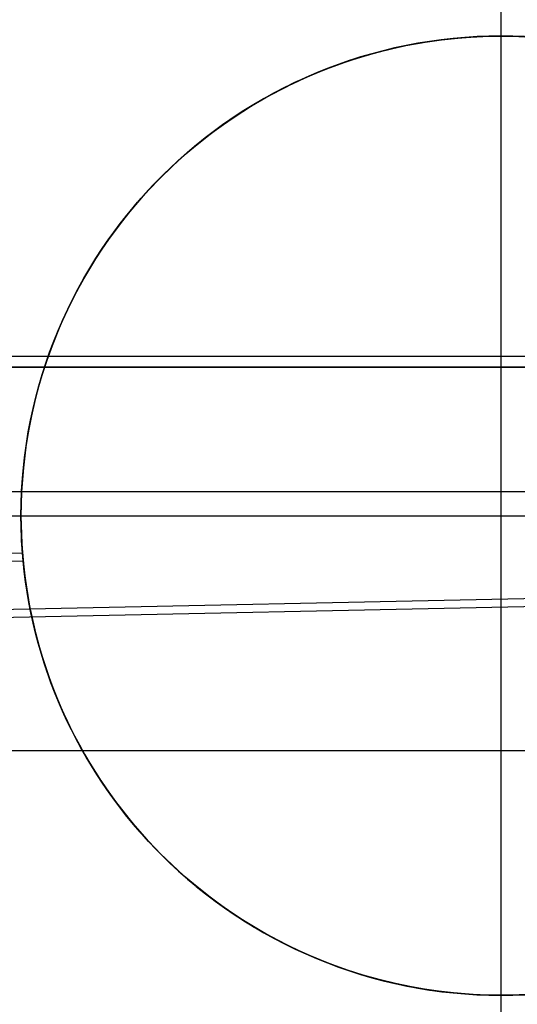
# Model space of a CAD drawing. Header units: millimetres. Extents: x -653 to -103, y 0 to 350.
# Tile 63 of 112: x -240.41 to -237.82, y 12.68 to 17.81. Entities that reach past the tile are written whole.
import ezdxf

# ---------------------------------------------------------------- set-up
doc = ezdxf.new("R2010")
doc.units = ezdxf.units.MM
doc.layers.add('Level Side Table Ferm Living', color=7, linetype='Continuous', true_color=0x000000)

msp = doc.modelspace()

# ---------------------------------------------------------------- linework, layer by layer
at = {"layer": 'Level Side Table Ferm Living'}
for p, q in [((-237.9068, 22.8521, -5.8229), (-237.9068, 7.8521, -5.8229)), ((-238.3014, 17.6945, 2.1752), (-238.2161, 17.7066, 2.1752)), ((-238.2177, 17.7065, -0.4303), (-238.2789, 17.6981, -0.4332)), ((-238.2155, 17.7067, 0.5042), (-238.2768, 17.6983, 0.5016)), ((-238.2314, 17.7047, 7.1752), (-238.1451, 17.7144, 7.1752)), ((-238.2314, 17.7047, 2.1752), (-238.1451, 17.7144, 2.1752)), ((-238.2179, 17.7064, 2.6907), (-238.156, 17.7134, 2.6937)), ((-238.1561, 17.7134, -0.4279), (-238.2177, 17.7065, -0.4303)), ((-238.2161, 17.7066, 2.1752), (-238.1305, 17.7158, 2.1752)), ((-238.154, 17.7136, 0.5063), (-238.2155, 17.7067, 0.5042)), ((-238.0942, 17.7188, -0.426), (-238.1561, 17.7134, -0.4279)), ((-238.156, 17.7134, 2.6937), (-238.0939, 17.7188, 2.6959)), ((-238.0924, 17.7189, 0.5078), (-238.154, 17.7136, 0.5063)), ((-238.1451, 17.7144, 7.1752), (-238.0586, 17.7212, 7.1752)), ((-238.1451, 17.7144, 2.1752), (-238.0586, 17.7212, 2.1752)), ((-238.1305, 17.7158, 2.1752), (-238.0447, 17.722, 2.1752)), ((-238.032, 17.7227, -0.4246), (-238.0942, 17.7188, -0.426)), ((-238.0939, 17.7188, 2.6959), (-238.0316, 17.7227, 2.6973)), ((-238.0306, 17.7228, 0.5088), (-238.0924, 17.7189, 0.5078)), ((-238.0586, 17.7212, 7.1752), (-237.9719, 17.725, 7.1752)), ((-238.0586, 17.7212, 2.1752), (-237.9719, 17.725, 2.1752)), ((-238.0447, 17.722, 2.1752), (-237.9586, 17.7253, 2.1752)), ((-237.9695, 17.725, -0.4238), (-238.032, 17.7227, -0.4246)), ((-238.0316, 17.7227, 2.6973), (-237.9692, 17.725, 2.6979)), ((-237.9687, 17.7251, 0.5092), (-238.0306, 17.7228, 0.5088)), ((-237.9719, 17.725, 7.1752), (-237.8851, 17.7257, 7.1752)), ((-237.9719, 17.725, 2.1752), (-237.8851, 17.7257, 2.1752)), ((-237.9068, 17.7258, -0.4235), (-237.9695, 17.725, -0.4238)), ((-237.9692, 17.725, 2.6979), (-237.9068, 17.7258, 2.6976)), ((-237.9068, 17.7258, 0.509), (-237.9687, 17.7251, 0.5092)), ((-237.9586, 17.7253, 2.1752), (-237.8725, 17.7256, 2.1752)), ((-237.8441, 17.725, -0.4238), (-237.9068, 17.7258, -0.4235)), ((-237.9068, 17.7258, 7.1752), (-237.9068, 17.7258, -0.4235)), ((-237.9068, 17.7258, 7.1752), (-237.9068, 12.7258, 7.1752)), ((-237.8449, 17.7251, 0.5082), (-237.9068, 17.7258, 0.509)), ((-237.9068, 17.7258, 2.6976), (-237.8443, 17.725, 2.6965)), ((-237.9068, 17.7258, 2.6976), (-237.9068, 17.7258, 0.509)), ((-237.8851, 17.7257, 7.1752), (-237.7984, 17.7235, 7.1752)), ((-237.8851, 17.7257, 2.1752), (-237.7984, 17.7235, 2.1752)), ((-237.8725, 17.7256, 2.1752), (-237.7865, 17.7229, 2.1752)), ((-237.783, 17.7228, 0.5068), (-237.8449, 17.7251, 0.5082)), ((-237.8443, 17.725, 2.6965), (-237.7819, 17.7227, 2.6946)), ((-237.7817, 17.7227, -0.4246), (-237.8441, 17.725, -0.4238)), ((-238.5713, 17.6359, 7.1752), (-238.4873, 17.6575, 7.1752)), ((-238.5713, 17.6359, 2.1752), (-238.4873, 17.6575, 2.1752)), ((-238.5539, 17.6406, 2.1752), (-238.4703, 17.6615, 2.1752)), ((-238.5232, 17.6487, 2.664), (-238.4629, 17.6632, 2.6709)), ((-238.4604, 17.664, -0.4447), (-238.52, 17.6497, -0.4494)), ((-238.4589, 17.6641, 0.4903), (-238.519, 17.6497, 0.4855)), ((-238.4873, 17.6575, 7.1752), (-238.4025, 17.6762, 7.1752)), ((-238.4873, 17.6575, 2.1752), (-238.4025, 17.6762, 2.1752)), ((-238.4703, 17.6615, 2.1752), (-238.3861, 17.6794, 2.1752)), ((-238.4629, 17.6632, 2.6709), (-238.4021, 17.6763, 2.677)), ((-238.4003, 17.6769, -0.4404), (-238.4604, 17.664, -0.4447)), ((-238.3985, 17.677, 0.4946), (-238.4589, 17.6641, 0.4903)), ((-238.4025, 17.6762, 7.1752), (-238.3172, 17.6919, 7.1752)), ((-238.4025, 17.6762, 2.1752), (-238.3172, 17.6919, 2.1752)), ((-238.4021, 17.6763, 2.677), (-238.341, 17.6878, 2.6824)), ((-238.3398, 17.6882, -0.4366), (-238.4003, 17.6769, -0.4404)), ((-238.3378, 17.6884, 0.4984), (-238.3985, 17.677, 0.4946)), ((-238.3861, 17.6794, 2.1752), (-238.3014, 17.6945, 2.1752)), ((-238.341, 17.6878, 2.6824), (-238.2796, 17.6979, 2.6869)), ((-238.2789, 17.6981, -0.4332), (-238.3398, 17.6882, -0.4366)), ((-238.2768, 17.6983, 0.5016), (-238.3378, 17.6884, 0.4984)), ((-238.3172, 17.6919, 7.1752), (-238.2314, 17.7047, 7.1752)), ((-238.3172, 17.6919, 2.1752), (-238.2314, 17.7047, 2.1752)), ((-238.2796, 17.6979, 2.6869), (-238.2179, 17.7064, 2.6907)), ((-238.7369, 17.584, 7.1752), (-238.6546, 17.6114, 7.1752)), ((-238.7369, 17.584, 2.1752), (-238.6546, 17.6114, 2.1752)), ((-238.7185, 17.5904, 2.1752), (-238.6366, 17.6169, 2.1752)), ((-238.701, 17.5963, 2.6393), (-238.6423, 17.6152, 2.6482)), ((-238.6376, 17.6166, 0.4744), (-238.6963, 17.5979, 0.4681)), ((-238.6379, 17.6168, -0.4599), (-238.6961, 17.5983, -0.4658)), ((-238.6546, 17.6114, 7.1752), (-238.5713, 17.6359, 7.1752)), ((-238.6546, 17.6114, 2.1752), (-238.5713, 17.6359, 2.1752)), ((-238.6423, 17.6152, 2.6482), (-238.583, 17.6327, 2.6565)), ((-238.5792, 17.634, -0.4545), (-238.6379, 17.6168, -0.4599)), ((-238.5785, 17.6339, 0.4802), (-238.6376, 17.6166, 0.4744)), ((-238.6366, 17.6169, 2.1752), (-238.5539, 17.6406, 2.1752)), ((-238.583, 17.6327, 2.6565), (-238.5232, 17.6487, 2.664)), ((-238.52, 17.6497, -0.4494), (-238.5792, 17.634, -0.4545)), ((-238.519, 17.6497, 0.4855), (-238.5785, 17.6339, 0.4802)), ((-238.8985, 17.5207, 7.1752), (-238.8183, 17.5538, 7.1752)), ((-238.8985, 17.5207, 2.1752), (-238.8183, 17.5538, 2.1752)), ((-238.8793, 17.5289, 2.1752), (-238.7995, 17.561, 2.1752)), ((-238.8738, 17.5312, 2.6088), (-238.8168, 17.5543, 2.6196)), ((-238.812, 17.5562, 0.4542), (-238.869, 17.5333, 0.4466)), ((-238.8109, 17.557, -0.4786), (-238.8674, 17.5342, -0.4855)), ((-238.8183, 17.5538, 7.1752), (-238.7369, 17.584, 7.1752)), ((-238.8183, 17.5538, 2.1752), (-238.7369, 17.584, 2.1752)), ((-238.8168, 17.5543, 2.6196), (-238.7592, 17.576, 2.6298)), ((-238.7544, 17.5778, 0.4614), (-238.812, 17.5562, 0.4542)), ((-238.7538, 17.5783, -0.472), (-238.8109, 17.557, -0.4786)), ((-238.7995, 17.561, 2.1752), (-238.7185, 17.5904, 2.1752)), ((-238.7592, 17.576, 2.6298), (-238.701, 17.5963, 2.6393)), ((-238.6963, 17.5979, 0.4681), (-238.7544, 17.5778, 0.4614)), ((-238.6961, 17.5983, -0.4658), (-238.7538, 17.5783, -0.472)), ((-238.9856, 17.4811, 2.5857), (-238.9301, 17.5068, 2.5975)), ((-238.9254, 17.5089, 0.4385), (-238.9811, 17.4832, 0.4301)), ((-238.9234, 17.5101, -0.4927), (-238.9787, 17.4847, -0.5002)), ((-238.9776, 17.4849, 7.1752), (-238.8985, 17.5207, 7.1752)), ((-238.9776, 17.4849, 2.1752), (-238.8985, 17.5207, 2.1752)), ((-238.9581, 17.4941, 2.1752), (-238.8793, 17.5289, 2.1752)), ((-238.9301, 17.5068, 2.5975), (-238.8738, 17.5312, 2.6088)), ((-238.869, 17.5333, 0.4466), (-238.9254, 17.5089, 0.4385)), ((-238.8674, 17.5342, -0.4855), (-238.9234, 17.5101, -0.4927)), ((-239.1117, 17.4163, 2.1752), (-239.0355, 17.4565, 2.1752)), ((-239.0944, 17.4258, 2.5607), (-239.0404, 17.4541, 2.5735)), ((-239.0361, 17.4563, 0.4213), (-239.0903, 17.428, 0.4122)), ((-239.0334, 17.4579, -0.5079), (-239.0874, 17.4298, -0.516)), ((-239.0553, 17.4464, 7.1752), (-238.9776, 17.4849, 7.1752)), ((-239.0553, 17.4464, 2.1752), (-238.9776, 17.4849, 2.1752)), ((-239.0404, 17.4541, 2.5735), (-238.9856, 17.4811, 2.5857)), ((-238.9811, 17.4832, 0.4301), (-239.0361, 17.4563, 0.4213)), ((-239.0355, 17.4565, 2.1752), (-238.9581, 17.4941, 2.1752)), ((-238.9787, 17.4847, -0.5002), (-239.0334, 17.4579, -0.5079)), ((-239.2066, 17.3614, 7.1752), (-239.1317, 17.4052, 7.1752)), ((-239.2066, 17.3614, 2.1752), (-239.1317, 17.4052, 2.1752)), ((-239.1407, 17.4004, -0.5242), (-239.1933, 17.3697, -0.5327)), ((-239.1864, 17.3736, 2.1752), (-239.1117, 17.4163, 2.1752)), ((-239.1476, 17.3962, 2.5476), (-239.0944, 17.4258, 2.5607)), ((-239.0903, 17.428, 0.4122), (-239.1438, 17.3984, 0.4027)), ((-239.0874, 17.4298, -0.516), (-239.1407, 17.4004, -0.5242)), ((-239.1317, 17.4052, 7.1752), (-239.0553, 17.4464, 7.1752)), ((-239.1317, 17.4052, 2.1752), (-239.0553, 17.4464, 2.1752)), ((-239.2799, 17.315, 7.1752), (-239.2066, 17.3614, 7.1752)), ((-239.2799, 17.315, 2.1752), (-239.2066, 17.3614, 2.1752)), ((-239.2596, 17.3282, 2.1752), (-239.1864, 17.3736, 2.1752)), ((-239.2515, 17.3334, 2.5201), (-239.2, 17.3654, 2.534)), ((-239.1964, 17.3676, 0.393), (-239.2482, 17.3355, 0.3829)), ((-239.1933, 17.3697, -0.5327), (-239.2451, 17.3377, -0.5414)), ((-239.2, 17.3654, 2.534), (-239.1476, 17.3962, 2.5476)), ((-239.1438, 17.3984, 0.4027), (-239.1964, 17.3676, 0.393)), ((-239.352, 17.2658, 2.4914), (-239.3022, 17.3002, 2.5059)), ((-239.3516, 17.2661, 7.1752), (-239.2799, 17.315, 7.1752)), ((-239.3516, 17.2661, 2.1752), (-239.2799, 17.315, 2.1752)), ((-239.2992, 17.3022, 0.3727), (-239.3494, 17.2677, 0.3622)), ((-239.2962, 17.3044, -0.5503), (-239.3465, 17.2699, -0.5594)), ((-239.3312, 17.2804, 2.1752), (-239.2596, 17.3282, 2.1752)), ((-239.3022, 17.3002, 2.5059), (-239.2515, 17.3334, 2.5201)), ((-239.2482, 17.3355, 0.3829), (-239.2992, 17.3022, 0.3727)), ((-239.2451, 17.3377, -0.5414), (-239.2962, 17.3044, -0.5503)), ((-239.4216, 17.2147, 7.1752), (-239.3516, 17.2661, 7.1752)), ((-239.4216, 17.2147, 2.1752), (-239.3516, 17.2661, 2.1752)), ((-239.4011, 17.2301, 2.1752), (-239.3312, 17.2804, 2.1752)), ((-239.4009, 17.2302, 2.4766), (-239.352, 17.2658, 2.4914)), ((-239.3494, 17.2677, 0.3622), (-239.3986, 17.2319, 0.3514)), ((-239.3465, 17.2699, -0.5594), (-239.396, 17.2341, -0.5687)), ((-239.496, 17.1557, 2.4464), (-239.4489, 17.1935, 2.4616)), ((-239.447, 17.1951, 0.3405), (-239.4945, 17.157, 0.3295)), ((-239.4446, 17.197, -0.578), (-239.4924, 17.1588, -0.5876)), ((-239.4897, 17.1609, 7.1752), (-239.4216, 17.2147, 7.1752)), ((-239.4897, 17.1609, 2.1752), (-239.4216, 17.2147, 2.1752)), ((-239.4692, 17.1775, 2.1752), (-239.4011, 17.2301, 2.1752)), ((-239.4489, 17.1935, 2.4616), (-239.4009, 17.2302, 2.4766)), ((-239.3986, 17.2319, 0.3514), (-239.447, 17.1951, 0.3405)), ((-239.396, 17.2341, -0.5687), (-239.4446, 17.197, -0.578)), ((-239.5559, 17.1048, 7.1752), (-239.4897, 17.1609, 7.1752)), ((-239.5559, 17.1048, 2.1752), (-239.4897, 17.1609, 2.1752)), ((-239.5421, 17.1168, 2.431), (-239.496, 17.1557, 2.4464)), ((-239.4945, 17.157, 0.3295), (-239.541, 17.1178, 0.3183)), ((-239.4924, 17.1588, -0.5876), (-239.5393, 17.1193, -0.5972)), ((-239.5355, 17.1226, 2.1752), (-239.4692, 17.1775, 2.1752)), ((-239.6201, 17.0465, 7.1752), (-239.5559, 17.1048, 7.1752)), ((-239.6201, 17.0465, 2.1752), (-239.5559, 17.1048, 2.1752)), ((-239.5998, 17.0654, 2.1752), (-239.5355, 17.1226, 2.1752)), ((-239.5873, 17.0768, 2.4155), (-239.5421, 17.1168, 2.431)), ((-239.541, 17.1178, 0.3183), (-239.5865, 17.0775, 0.3069)), ((-239.5393, 17.1193, -0.5972), (-239.5853, 17.0787, -0.6069)), ((-239.6823, 16.9859, 7.1752), (-239.6201, 17.0465, 7.1752)), ((-239.6823, 16.9859, 2.1752), (-239.6201, 17.0465, 2.1752)), ((-239.6621, 17.006, 2.1752), (-239.5998, 17.0654, 2.1752)), ((-239.6315, 17.0357, 2.3999), (-239.5873, 17.0768, 2.4155)), ((-239.5865, 17.0775, 0.3069), (-239.6311, 17.0361, 0.2955)), ((-239.5853, 17.0787, -0.6069), (-239.6303, 17.0368, -0.6167)), ((-239.7224, 16.9445, 2.1752), (-239.6621, 17.006, 2.1752)), ((-239.6746, 16.9936, 0.284), (-239.7176, 16.9496, 0.2723)), ((-239.6744, 16.9938, -0.6266), (-239.7175, 16.9496, -0.6364)), ((-239.7172, 16.9499, 2.3684), (-239.6746, 16.9936, 2.3842)), ((-239.6311, 17.0361, 0.2955), (-239.6746, 16.9936, 0.284)), ((-239.6746, 16.9936, 2.3842), (-239.6315, 17.0357, 2.3999)), ((-239.6303, 17.0368, -0.6167), (-239.6744, 16.9938, -0.6266)), ((-239.7805, 16.8809, 2.1752), (-239.7224, 16.9445, 2.1752)), ((-239.7175, 16.9496, -0.6364), (-239.7594, 16.9045, -0.6462)), ((-239.7176, 16.9496, 0.2723), (-239.7593, 16.9046, 0.2607)), ((-239.7587, 16.9053, 2.3526), (-239.7172, 16.9499, 2.3684)), ((-239.7423, 16.9232, 7.1752), (-239.6823, 16.9859, 7.1752)), ((-239.7423, 16.9232, 2.1752), (-239.6823, 16.9859, 2.1752)), ((-239.7594, 16.9045, -0.6462), (-239.8002, 16.8585, -0.6559)), ((-239.8001, 16.8585, 7.1752), (-239.7423, 16.9232, 7.1752)), ((-239.8001, 16.8585, 2.1752), (-239.7423, 16.9232, 2.1752)), ((-239.7593, 16.9046, 0.2607), (-239.8, 16.8587, 0.2492)), ((-239.799, 16.8598, 2.3368), (-239.7587, 16.9053, 2.3526)), ((-239.8556, 16.7918, 7.1752), (-239.8001, 16.8585, 7.1752)), ((-239.8556, 16.7918, 2.1752), (-239.8001, 16.8585, 2.1752)), ((-239.8002, 16.8585, -0.6559), (-239.8397, 16.8115, -0.6654)), ((-239.8, 16.8587, 0.2492), (-239.8394, 16.8119, 0.2377)), ((-239.8382, 16.8133, 2.3212), (-239.799, 16.8598, 2.3368)), ((-239.8364, 16.8155, 2.1752), (-239.7805, 16.8809, 2.1752)), ((-239.9088, 16.7232, 7.1752), (-239.8556, 16.7918, 7.1752)), ((-239.9088, 16.7232, 2.1752), (-239.8556, 16.7918, 2.1752)), ((-239.89, 16.7481, 2.1752), (-239.8364, 16.8155, 2.1752)), ((-239.8397, 16.8115, -0.6654), (-239.878, 16.7636, -0.6749)), ((-239.8394, 16.8119, 0.2377), (-239.8776, 16.7642, 0.2262)), ((-239.8763, 16.7659, 2.3057), (-239.8382, 16.8133, 2.3212)), ((-239.9412, 16.6789, 2.1752), (-239.89, 16.7481, 2.1752)), ((-239.878, 16.7636, -0.6749), (-239.9151, 16.7149, -0.6841)), ((-239.8776, 16.7642, 0.2262), (-239.9146, 16.7156, 0.2149)), ((-239.9131, 16.7176, 2.2903), (-239.8763, 16.7659, 2.3057)), ((-239.9595, 16.6528, 7.1752), (-239.9088, 16.7232, 7.1752)), ((-239.9595, 16.6528, 2.1752), (-239.9088, 16.7232, 2.1752)), ((-239.9151, 16.7149, -0.6841), (-239.9509, 16.6654, -0.6932)), ((-239.9146, 16.7156, 0.2149), (-239.9504, 16.6662, 0.2037)), ((-239.9488, 16.6685, 2.2751), (-239.9131, 16.7176, 2.2903)), ((-240.0078, 16.5807, 7.1752), (-239.9595, 16.6528, 7.1752)), ((-240.0078, 16.5807, 2.1752), (-239.9595, 16.6528, 2.1752)), ((-239.99, 16.608, 2.1752), (-239.9412, 16.6789, 2.1752)), ((-239.9509, 16.6654, -0.6932), (-239.9855, 16.615, -0.7021)), ((-239.9504, 16.6662, 0.2037), (-239.9849, 16.6159, 0.1927)), ((-239.9832, 16.6186, 2.2601), (-239.9488, 16.6685, 2.2751)), ((-240.0536, 16.507, 7.1752), (-240.0078, 16.5807, 7.1752)), ((-240.0536, 16.507, 2.1752), (-240.0078, 16.5807, 2.1752)), ((-240.0364, 16.5354, 2.1752), (-239.99, 16.608, 2.1752)), ((-239.9855, 16.615, -0.7021), (-240.0188, 16.5639, -0.7109)), ((-239.9849, 16.6159, 0.1927), (-240.0182, 16.5649, 0.1817)), ((-240.0164, 16.5678, 2.2453), (-239.9832, 16.6186, 2.2601)), ((-240.0802, 16.4613, 2.1752), (-240.0364, 16.5354, 2.1752)), ((-240.0188, 16.5639, -0.7109), (-240.0509, 16.512, -0.7194)), ((-240.0182, 16.5649, 0.1817), (-240.0502, 16.5131, 0.171)), ((-240.0484, 16.5162, 2.2307), (-240.0164, 16.5678, 2.2453)), ((-240.0968, 16.4317, 7.1752), (-240.0536, 16.507, 7.1752)), ((-240.0968, 16.4317, 2.1752), (-240.0536, 16.507, 2.1752)), ((-240.0509, 16.512, -0.7194), (-240.0816, 16.4593, -0.7277)), ((-240.0502, 16.5131, 0.171), (-240.0809, 16.4605, 0.1604)), ((-240.0791, 16.4639, 2.2164), (-240.0484, 16.5162, 2.2307)), ((-240.1373, 16.355, 7.1752), (-240.0968, 16.4317, 7.1752)), ((-240.1373, 16.355, 2.1752), (-240.0968, 16.4317, 2.1752)), ((-240.1215, 16.3858, 2.1752), (-240.0802, 16.4613, 2.1752)), ((-240.0816, 16.4593, -0.7277), (-240.1111, 16.4059, -0.7358)), ((-240.0809, 16.4605, 0.1604), (-240.1103, 16.4072, 0.15)), ((-240.1086, 16.4108, 2.2024), (-240.0791, 16.4639, 2.2164)), ((-240.1601, 16.3088, 2.1752), (-240.1215, 16.3858, 2.1752)), ((-240.1111, 16.4059, -0.7358), (-240.1392, 16.3518, -0.7436)), ((-240.1103, 16.4072, 0.15), (-240.1384, 16.3533, 0.1398)), ((-240.1367, 16.357, 2.1886), (-240.1086, 16.4108, 2.2024)), ((-240.1752, 16.2769, 7.1752), (-240.1373, 16.355, 7.1752)), ((-240.1752, 16.2769, 2.1752), (-240.1373, 16.355, 2.1752)), ((-240.1392, 16.3518, -0.7436), (-240.166, 16.2971, -0.7511)), ((-240.1384, 16.3533, 0.1398), (-240.1652, 16.2986, 0.1299)), ((-240.1636, 16.3025, 2.1752), (-240.1367, 16.357, 2.1886)), ((-240.2103, 16.1975, 7.1752), (-240.1752, 16.2769, 7.1752)), ((-240.2103, 16.1975, 2.1752), (-240.1752, 16.2769, 2.1752)), ((-240.166, 16.2971, -0.7511), (-240.1915, 16.2417, -0.7584)), ((-240.1652, 16.2986, 0.1299), (-240.1907, 16.2433, 0.1202)), ((-240.1891, 16.2473, 2.162), (-240.1636, 16.3025, 2.1752)), ((-240.1915, 16.2417, -0.7584), (-240.2156, 16.1857, -0.7653)), ((-240.1907, 16.2433, 0.1202), (-240.2148, 16.1874, 0.1108)), ((-240.2133, 16.1914, 2.1493), (-240.1891, 16.2473, 2.162)), ((-240.2426, 16.117, 7.1752), (-240.2103, 16.1975, 7.1752)), ((-240.2426, 16.117, 2.1752), (-240.2103, 16.1975, 2.1752)), ((-240.2156, 16.1857, -0.7653), (-240.2383, 16.129, -0.772)), ((-240.2148, 16.1874, 0.1108), (-240.2376, 16.1308, 0.1016)), ((-240.2362, 16.135, 2.1369), (-240.2133, 16.1914, 2.1493)), ((-240.2721, 16.0354, 7.1752), (-240.2426, 16.117, 7.1752)), ((-240.2721, 16.0354, 2.1752), (-240.2426, 16.117, 2.1752)), ((-240.2383, 16.129, -0.772), (-240.2597, 16.0718, -0.7783)), ((-240.2376, 16.1308, 0.1016), (-240.259, 16.0737, 0.0927)), ((-240.2577, 16.0778, 2.1249), (-240.2362, 16.135, 2.1369)), ((-240.2597, 16.0718, -0.7783), (-240.2796, 16.0141, -0.7843)), ((-240.259, 16.0737, 0.0927), (-240.279, 16.016, 0.0841)), ((-240.2778, 16.0201, 2.1134), (-240.2577, 16.0778, 2.1249)), ((-223.9374, 16.0565, 215.9488), (-606.9374, 16.0565, 215.9489)), ((-240.2988, 15.9528, 7.1752), (-240.2721, 16.0354, 7.1752)), ((-240.2988, 15.9528, 2.1752), (-240.2721, 16.0354, 2.1752)), ((-240.2796, 16.0141, -0.7843), (-240.2982, 15.9558, -0.79)), ((-240.279, 16.016, 0.0841), (-240.2976, 15.9578, 0.0759)), ((-240.2965, 15.9619, 2.1022), (-240.2778, 16.0201, 2.1134)), ((-606.9374, 16, 223), (-223.9374, 16, 223)), ((-606.9374, 16, 225), (-223.9374, 16, 225)), ((-606.9374, 16, 224), (-223.9374, 16, 224)), ((-148.9374, 16, 440), (-531.9374, 16, 440)), ((-240.3138, 15.903, 2.0916), (-240.2965, 15.9619, 2.1022)), ((-240.3226, 15.8694, 7.1752), (-240.2988, 15.9528, 7.1752)), ((-240.3226, 15.8694, 2.1752), (-240.2988, 15.9528, 2.1752)), ((-240.2982, 15.9558, -0.79), (-240.3153, 15.897, -0.7952)), ((-240.2976, 15.9578, 0.0759), (-240.3148, 15.899, 0.068)), ((-240.3435, 15.7851, 7.1752), (-240.3226, 15.8694, 7.1752)), ((-240.3435, 15.7851, 2.1752), (-240.3226, 15.8694, 2.1752)), ((-240.3153, 15.897, -0.7952), (-240.3311, 15.8377, -0.8001)), ((-240.3148, 15.899, 0.068), (-240.3305, 15.8398, 0.0605)), ((-240.3297, 15.8437, 2.0814), (-240.3138, 15.903, 2.0916)), ((-240.3311, 15.8377, -0.8001), (-240.3453, 15.778, -0.8046)), ((-240.3305, 15.8398, 0.0605), (-240.3448, 15.7801, 0.0533)), ((-240.3442, 15.7838, 2.0717), (-240.3297, 15.8437, 2.0814)), ((-240.3614, 15.7002, 7.1752), (-240.3435, 15.7851, 7.1752)), ((-240.3614, 15.7002, 2.1752), (-240.3435, 15.7851, 2.1752)), ((-240.3453, 15.778, -0.8046), (-240.3582, 15.7179, -0.8087)), ((-240.3448, 15.7801, 0.0533), (-240.3577, 15.72, 0.0465)), ((-240.3572, 15.7235, 2.0626), (-240.3442, 15.7838, 2.0717)), ((-240.3582, 15.7179, -0.8087), (-240.3695, 15.6573, -0.8124)), ((-240.3577, 15.72, 0.0465), (-240.3691, 15.6594, 0.0401)), ((-240.3687, 15.6626, 2.054), (-240.3572, 15.7235, 2.0626)), ((-240.3695, 15.6573, -0.8124), (-240.3794, 15.5963, -0.8156)), ((-240.3691, 15.6594, 0.0401), (-240.3791, 15.5985, 0.0342)), ((-240.3787, 15.6014, 2.0459), (-240.3687, 15.6626, 2.054)), ((-240.3764, 15.6148, 7.1752), (-240.3614, 15.7002, 7.1752)), ((-240.3764, 15.6148, 2.1752), (-240.3614, 15.7002, 2.1752)), ((-240.3884, 15.5288, 7.1752), (-240.3764, 15.6148, 7.1752)), ((-240.3884, 15.5288, 2.1752), (-240.3764, 15.6148, 2.1752)), ((-240.3794, 15.5963, -0.8156), (-240.3878, 15.535, -0.8184)), ((-240.3791, 15.5985, 0.0342), (-240.3875, 15.5372, 0.0286)), ((-240.3872, 15.5397, 2.0385), (-240.3787, 15.6014, 2.0459)), ((-240.3974, 15.4425, 7.1752), (-240.3884, 15.5288, 7.1752)), ((-240.3974, 15.4425, 2.1752), (-240.3884, 15.5288, 2.1752)), ((-240.3878, 15.535, -0.8184), (-240.3946, 15.4733, -0.8206)), ((-240.3875, 15.5372, 0.0286), (-240.3944, 15.4755, 0.0236)), ((-240.3943, 15.4776, 2.0317), (-240.3872, 15.5397, 2.0385)), ((-240.3946, 15.4733, -0.8206), (-240.4, 15.4114, -0.8224)), ((-240.3944, 15.4755, 0.0236), (-240.3998, 15.4135, 0.019)), ((-240.3997, 15.4152, 2.0254), (-240.3943, 15.4776, 2.0317)), ((-240.4, 15.4114, -0.8224), (-240.4038, 15.3491, -0.8238)), ((-240.4037, 15.3524, 2.0199), (-240.3997, 15.4152, 2.0254)), ((-240.3998, 15.4135, 0.019), (-240.4037, 15.3512, 0.0148)), ((-240.4035, 15.3559, 7.1752), (-240.3974, 15.4425, 7.1752)), ((-240.4035, 15.3559, 2.1752), (-240.3974, 15.4425, 2.1752)), ((-245.4068, 15.3521, -5.8229), (-230.4068, 15.3521, -5.8229)), ((-240.4065, 15.2692, 7.1752), (-240.4035, 15.3559, 7.1752)), ((-240.4065, 15.2692, 2.1752), (-240.4035, 15.3559, 2.1752)), ((-240.4037, 15.3512, 0.0148), (-240.4061, 15.2886, 0.0112)), ((-240.4038, 15.3491, -0.8238), (-240.4061, 15.2866, -0.8246)), ((-240.406, 15.2893, 2.015), (-240.4037, 15.3524, 2.0199)), ((-240.4068, 15.2258, 2.0108), (-240.406, 15.2893, 2.015)), ((-240.4061, 15.2886, 0.0112), (-240.4068, 15.2258, 0.0081)), ((-240.4061, 15.2866, -0.8246), (-240.4068, 15.2238, -0.8248)), ((-240.4065, 15.1824, 7.1752), (-240.4065, 15.2692, 7.1752)), ((-240.4065, 15.1824, 2.1752), (-240.4065, 15.2692, 2.1752)), ((-240.4068, 15.2238, -0.8248), (-245.4057, 15.2238, -0.8248)), ((-240.4068, 15.2258, 7.1752), (-240.4068, 15.2258, -0.8248)), ((-240.4068, 15.2258, 7.1752), (-235.4068, 15.2258, 7.1752)), ((-240.4068, 15.2258, 0.0081), (-240.4064, 15.1773, 0.0061)), ((-240.4061, 15.1669, 2.0076), (-240.4068, 15.2258, 2.0108)), ((-240.4068, 15.2258, 2.0108), (-240.4068, 15.2258, 0.0081)), ((-240.4068, 15.2238, -0.8248), (-240.406, 15.1611, -0.8246)), ((-240.4035, 15.0957, 7.1752), (-240.4065, 15.1824, 7.1752)), ((-240.4035, 15.0957, 2.1752), (-240.4065, 15.1824, 2.1752)), ((-240.4064, 15.1773, 0.0061), (-240.405, 15.1289, 0.0043)), ((-240.4041, 15.1081, 2.0049), (-240.4061, 15.1669, 2.0076)), ((-240.406, 15.1611, -0.8246), (-240.4036, 15.0987, -0.8238)), ((-240.405, 15.1289, 0.0043), (-240.4026, 15.0804, 0.0029)), ((-240.4006, 15.0492, 2.0028), (-240.4041, 15.1081, 2.0049)), ((-240.4036, 15.0987, -0.8238), (-240.3997, 15.0365, -0.8225)), ((-240.3974, 15.0091, 7.1752), (-240.4035, 15.0957, 7.1752)), ((-240.3974, 15.0091, 2.1752), (-240.4035, 15.0957, 2.1752)), ((-531.943, 8.6665, 13.9987), (-223.896, 15.0842, 13.9987)), ((-531.9422, 8.6249, 15.9983), (-223.8951, 15.0425, 15.9983)), ((-240.4026, 15.0804, 0.0029), (-240.3993, 15.032, 0.0017)), ((-240.3957, 14.9905, 2.0013), (-240.4006, 15.0492, 2.0028)), ((-515.8792, 9.2929, 0.0017), (-240.3993, 15.032, 0.0017)), ((-515.8515, 9.2518, 2.0013), (-240.3957, 14.9905, 2.0013)), ((-240.3997, 15.0365, -0.8225), (-240.3943, 14.9746, -0.8206)), ((-240.3993, 15.032, 0.0017), (-240.3943, 14.9761, 0.0008)), ((-240.3884, 14.9228, 7.1752), (-240.3974, 15.0091, 7.1752)), ((-240.3884, 14.9228, 2.1752), (-240.3974, 15.0091, 2.1752)), ((-240.3899, 14.9356, 2.0004), (-240.3957, 14.9905, 2.0013)), ((-240.3943, 14.9761, 0.0008), (-240.3881, 14.9203, 0.0002)), ((-240.3943, 14.9746, -0.8206), (-240.3873, 14.9131, -0.8184)), ((-240.383, 14.8811, 2.0001), (-240.3899, 14.9356, 2.0004)), ((-240.3764, 14.8369, 7.1752), (-240.3884, 14.9228, 7.1752)), ((-240.3764, 14.8369, 2.1752), (-240.3884, 14.9228, 2.1752)), ((-240.3881, 14.9203, 0.0002), (-240.3807, 14.8649, 0.0001)), ((-240.3873, 14.9131, -0.8184), (-240.3789, 14.8519, -0.8156)), ((-240.3748, 14.8269, 2.0002), (-240.383, 14.8811, 2.0001)), ((-240.3807, 14.8649, 0.0001), (-240.372, 14.8098, 0.0004)), ((-240.3789, 14.8519, -0.8156), (-240.3689, 14.791, -0.8124)), ((-240.3614, 14.7514, 7.1752), (-240.3764, 14.8369, 7.1752)), ((-240.3614, 14.7514, 2.1752), (-240.3764, 14.8369, 2.1752)), ((-240.3656, 14.773, 2.0009), (-240.3748, 14.8269, 2.0002)), ((-240.372, 14.8098, 0.0004), (-240.3622, 14.755, 0.001)), ((-240.3689, 14.791, -0.8124), (-240.3575, 14.7306, -0.8088)), ((-240.3551, 14.7195, 2.0021), (-240.3656, 14.773, 2.0009)), ((-240.3622, 14.755, 0.001), (-240.3511, 14.7005, 0.0021)), ((-240.3435, 14.6665, 7.1752), (-240.3614, 14.7514, 7.1752)), ((-240.3435, 14.6665, 2.1752), (-240.3614, 14.7514, 2.1752)), ((-240.3575, 14.7306, -0.8088), (-240.3446, 14.6705, -0.8047)), ((-240.3435, 14.6663, 2.0037), (-240.3551, 14.7195, 2.0021)), ((-240.3511, 14.7005, 0.0021), (-240.3389, 14.6464, 0.0035)), ((-240.3446, 14.6705, -0.8047), (-240.3303, 14.6109, -0.8002)), ((-240.3226, 14.5823, 7.1752), (-240.3435, 14.6665, 7.1752)), ((-240.3226, 14.5823, 2.1752), (-240.3435, 14.6665, 2.1752)), ((-240.3308, 14.6134, 2.0058), (-240.3435, 14.6663, 2.0037)), ((-240.3389, 14.6464, 0.0035), (-240.3255, 14.5926, 0.0052)), ((-240.317, 14.561, 2.0084), (-240.3308, 14.6134, 2.0058)), ((-240.3303, 14.6109, -0.8002), (-240.3145, 14.5518, -0.7953)), ((-240.3255, 14.5926, 0.0052), (-240.3109, 14.5392, 0.0073)), ((-240.2988, 14.4988, 7.1752), (-240.3226, 14.5823, 7.1752)), ((-240.2988, 14.4988, 2.1752), (-240.3226, 14.5823, 2.1752)), ((-240.3021, 14.509, 2.0114), (-240.317, 14.561, 2.0084)), ((-240.3145, 14.5518, -0.7953), (-240.2974, 14.4931, -0.7901)), ((-240.3109, 14.5392, 0.0073), (-240.2951, 14.4863, 0.0098)), ((-240.2861, 14.4574, 2.0148), (-240.3021, 14.509, 2.0114)), ((-240.2721, 14.4162, 7.1752), (-240.2988, 14.4988, 7.1752)), ((-240.2721, 14.4162, 2.1752), (-240.2988, 14.4988, 2.1752)), ((-240.2974, 14.4931, -0.7901), (-240.2788, 14.4349, -0.7845)), ((-240.2951, 14.4863, 0.0098), (-240.2782, 14.4337, 0.0125)), ((-240.2689, 14.4062, 2.0186), (-240.2861, 14.4574, 2.0148)), ((-240.2788, 14.4349, -0.7845), (-240.2588, 14.3773, -0.7785)), ((-240.2782, 14.4337, 0.0125), (-240.2602, 14.3816, 0.0156)), ((-240.2426, 14.3346, 7.1752), (-240.2721, 14.4162, 7.1752)), ((-240.2426, 14.3346, 2.1752), (-240.2721, 14.4162, 2.1752)), ((-240.2507, 14.3555, 2.0228), (-240.2689, 14.4062, 2.0186)), ((-240.2602, 14.3816, 0.0156), (-240.241, 14.33, 0.019)), ((-240.2588, 14.3773, -0.7785), (-240.2374, 14.3202, -0.7722)), ((-240.2315, 14.3052, 2.0274), (-240.2507, 14.3555, 2.0228)), ((-240.2103, 14.2541, 7.1752), (-240.2426, 14.3346, 7.1752)), ((-240.2103, 14.2541, 2.1752), (-240.2426, 14.3346, 2.1752)), ((-240.241, 14.33, 0.019), (-240.2207, 14.2788, 0.0227)), ((-240.2374, 14.3202, -0.7722), (-240.2146, 14.2637, -0.7655)), ((-240.2111, 14.2554, 2.0324), (-240.2315, 14.3052, 2.0274)), ((-240.2207, 14.2788, 0.0227), (-240.1993, 14.2281, 0.0266)), ((-240.2146, 14.2637, -0.7655), (-240.1905, 14.2078, -0.7586)), ((-240.1897, 14.2061, 2.0378), (-240.2111, 14.2554, 2.0324)), ((-240.1752, 14.1747, 7.1752), (-240.2103, 14.2541, 7.1752)), ((-240.1752, 14.1747, 2.1752), (-240.2103, 14.2541, 2.1752)), ((-240.1993, 14.2281, 0.0266), (-240.1768, 14.1779, 0.0309)), ((-240.1905, 14.2078, -0.7586), (-240.165, 14.1525, -0.7514)), ((-240.1673, 14.1573, 2.0435), (-240.1897, 14.2061, 2.0378)), ((-240.1768, 14.1779, 0.0309), (-240.1533, 14.1283, 0.0354)), ((-240.1373, 14.0966, 7.1752), (-240.1752, 14.1747, 7.1752)), ((-240.1373, 14.0966, 2.1752), (-240.1752, 14.1747, 2.1752)), ((-240.1439, 14.1091, 2.0495), (-240.1673, 14.1573, 2.0435)), ((-240.165, 14.1525, -0.7514), (-240.1382, 14.0978, -0.7438)), ((-240.1533, 14.1283, 0.0354), (-240.1286, 14.0792, 0.0401)), ((-240.1194, 14.0613, 2.0558), (-240.1439, 14.1091, 2.0495)), ((-240.1382, 14.0978, -0.7438), (-240.1101, 14.0439, -0.7361)), ((-240.0968, 14.0199, 7.1752), (-240.1373, 14.0966, 7.1752)), ((-240.0968, 14.0199, 2.1752), (-240.1373, 14.0966, 2.1752)), ((-240.1286, 14.0792, 0.0401), (-240.1028, 14.0306, 0.0451)), ((-240.0939, 14.0142, 2.0625), (-240.1194, 14.0613, 2.0558)), ((-240.1101, 14.0439, -0.7361), (-240.0806, 13.9906, -0.728)), ((-240.1028, 14.0306, 0.0451), (-240.076, 13.9826, 0.0504)), ((-240.0536, 13.9446, 7.1752), (-240.0968, 14.0199, 7.1752)), ((-240.0536, 13.9446, 2.1752), (-240.0968, 14.0199, 2.1752)), ((-240.0674, 13.9675, 2.0694), (-240.0939, 14.0142, 2.0625)), ((-148.9374, 14, 440), (-531.9374, 14, 440)), ((-240.0806, 13.9906, -0.728), (-240.0499, 13.938, -0.7198)), ((-240.076, 13.9826, 0.0504), (-240.0481, 13.9353, 0.0558)), ((-240.0399, 13.9215, 2.0767), (-240.0674, 13.9675, 2.0694)), ((-240.0078, 13.8709, 7.1752), (-240.0536, 13.9446, 7.1752)), ((-240.0078, 13.8709, 2.1752), (-240.0536, 13.9446, 2.1752)), ((-240.0499, 13.938, -0.7198), (-240.0178, 13.8862, -0.7113)), ((-240.0481, 13.9353, 0.0558), (-240.0192, 13.8885, 0.0615)), ((-240.0114, 13.8761, 2.0842), (-240.0399, 13.9215, 2.0767)), ((-240.0192, 13.8885, 0.0615), (-239.9893, 13.8423, 0.0673)), ((-240.0178, 13.8862, -0.7113), (-239.9845, 13.8351, -0.7026)), ((-239.982, 13.8313, 2.0919), (-240.0114, 13.8761, 2.0842)), ((-239.9595, 13.7988, 7.1752), (-240.0078, 13.8709, 7.1752)), ((-239.9595, 13.7988, 2.1752), (-240.0078, 13.8709, 2.1752)), ((-239.9893, 13.8423, 0.0673), (-239.9583, 13.7968, 0.0734)), ((-239.9845, 13.8351, -0.7026), (-239.95, 13.7849, -0.6937)), ((-239.9515, 13.7871, 2.0999), (-239.982, 13.8313, 2.0919)), ((-239.9088, 13.7284, 7.1752), (-239.9595, 13.7988, 7.1752)), ((-239.9088, 13.7284, 2.1752), (-239.9595, 13.7988, 2.1752)), ((-239.9583, 13.7968, 0.0734), (-239.9263, 13.752, 0.0796)), ((-239.9202, 13.7436, 2.1081), (-239.9515, 13.7871, 2.0999)), ((-239.95, 13.7849, -0.6937), (-239.9141, 13.7354, -0.6846)), ((-239.9263, 13.752, 0.0796), (-239.8933, 13.7078, 0.086)), ((-239.8878, 13.7007, 2.1166), (-239.9202, 13.7436, 2.1081)), ((-239.9141, 13.7354, -0.6846), (-239.8771, 13.6868, -0.6754)), ((-239.8556, 13.6598, 7.1752), (-239.9088, 13.7284, 7.1752)), ((-239.8556, 13.6598, 2.1752), (-239.9088, 13.7284, 2.1752)), ((-239.8933, 13.7078, 0.086), (-239.8593, 13.6644, 0.0926)), ((-239.8546, 13.6585, 2.1252), (-239.8878, 13.7007, 2.1166)), ((-239.8771, 13.6868, -0.6754), (-239.8388, 13.6391, -0.666)), ((-239.8593, 13.6644, 0.0926), (-239.8243, 13.6216, 0.0993)), ((-239.8001, 13.5931, 7.1752), (-239.8556, 13.6598, 7.1752)), ((-239.8001, 13.5931, 2.1752), (-239.8556, 13.6598, 2.1752)), ((-239.8204, 13.6169, 2.134), (-239.8546, 13.6585, 2.1252)), ((-239.8388, 13.6391, -0.666), (-239.7993, 13.5922, -0.6565)), ((-239.8243, 13.6216, 0.0993), (-239.7883, 13.5796, 0.1061)), ((-239.7853, 13.5761, 2.143), (-239.8204, 13.6169, 2.134)), ((-239.7423, 13.5284, 7.1752), (-239.8001, 13.5931, 7.1752)), ((-239.7423, 13.5284, 2.1752), (-239.8001, 13.5931, 2.1752)), ((-239.7993, 13.5922, -0.6565), (-239.7586, 13.5462, -0.6469)), ((-239.7883, 13.5796, 0.1061), (-239.7514, 13.5383, 0.1131)), ((-239.7493, 13.536, 2.1522), (-239.7853, 13.5761, 2.143)), ((-239.7586, 13.5462, -0.6469), (-239.7167, 13.5012, -0.6371)), ((-239.7514, 13.5383, 0.1131), (-239.7135, 13.4978, 0.1202)), ((-239.7124, 13.4967, 2.1615), (-239.7493, 13.536, 2.1522)), ((-239.6823, 13.4657, 7.1752), (-239.7423, 13.5284, 7.1752)), ((-239.6823, 13.4657, 2.1752), (-239.7423, 13.5284, 2.1752)), ((-239.7167, 13.5012, -0.6371), (-239.6737, 13.4571, -0.6273)), ((-239.7135, 13.4978, 0.1202), (-239.6746, 13.4581, 0.1274)), ((-239.6746, 13.4581, 2.171), (-239.7124, 13.4967, 2.1615)), ((-239.6201, 13.4052, 7.1752), (-239.6823, 13.4657, 7.1752)), ((-239.6201, 13.4052, 2.1752), (-239.6823, 13.4657, 2.1752)), ((-239.6746, 13.4581, 0.1274), (-239.6308, 13.4153, 0.1354)), ((-239.6309, 13.4154, 2.1818), (-239.6746, 13.4581, 2.171)), ((-239.6737, 13.4571, -0.6273), (-239.6296, 13.4141, -0.6175)), ((-239.5948, 13.3817, 2.1752), (-239.6576, 13.4412, 2.1752)), ((-239.5863, 13.3739, 2.1926), (-239.6309, 13.4154, 2.1818)), ((-239.6308, 13.4153, 0.1354), (-239.586, 13.3736, 0.1435)), ((-239.6296, 13.4141, -0.6175), (-239.5845, 13.3723, -0.6077)), ((-239.5559, 13.3468, 7.1752), (-239.6201, 13.4052, 7.1752)), ((-239.5559, 13.3468, 2.1752), (-239.6201, 13.4052, 2.1752)), ((-239.5299, 13.3243, 2.1752), (-239.5948, 13.3817, 2.1752)), ((-239.5407, 13.3336, 2.2035), (-239.5863, 13.3739, 2.1926)), ((-239.586, 13.3736, 0.1435), (-239.5402, 13.3331, 0.1515)), ((-239.5845, 13.3723, -0.6077), (-239.5386, 13.3317, -0.598)), ((-239.4897, 13.2907, 7.1752), (-239.5559, 13.3468, 7.1752)), ((-239.4897, 13.2907, 2.1752), (-239.5559, 13.3468, 2.1752)), ((-239.4941, 13.2943, 2.2144), (-239.5407, 13.3336, 2.2035)), ((-239.5402, 13.3331, 0.1515), (-239.4934, 13.2938, 0.1596)), ((-239.5386, 13.3317, -0.598), (-239.4917, 13.2923, -0.5884)), ((-239.4631, 13.2693, 2.1752), (-239.5299, 13.3243, 2.1752)), ((-239.4465, 13.2562, 2.2253), (-239.4941, 13.2943, 2.2144)), ((-239.4934, 13.2938, 0.1596), (-239.4457, 13.2556, 0.1676)), ((-239.4917, 13.2923, -0.5884), (-239.4439, 13.2541, -0.5789)), ((-239.4216, 13.2369, 7.1752), (-239.4897, 13.2907, 7.1752)), ((-239.4216, 13.2369, 2.1752), (-239.4897, 13.2907, 2.1752)), ((-239.3944, 13.2165, 2.1752), (-239.4631, 13.2693, 2.1752)), ((-239.3981, 13.2193, 2.2361), (-239.4465, 13.2562, 2.2253)), ((-239.4457, 13.2556, 0.1676), (-239.3972, 13.2186, 0.1756)), ((-239.4439, 13.2541, -0.5789), (-239.3953, 13.2171, -0.5695)), ((-239.3516, 13.1856, 7.1752), (-239.4216, 13.2369, 7.1752)), ((-239.3516, 13.1856, 2.1752), (-239.4216, 13.2369, 2.1752)), ((-239.3488, 13.1836, 2.2468), (-239.3981, 13.2193, 2.2361)), ((-239.3972, 13.2186, 0.1756), (-239.3477, 13.1828, 0.1836)), ((-239.3953, 13.2171, -0.5695), (-239.3458, 13.1813, -0.5603)), ((-239.3239, 13.1662, 2.1752), (-239.3944, 13.2165, 2.1752)), ((-239.2799, 13.1367, 7.1752), (-239.3516, 13.1856, 7.1752)), ((-239.2799, 13.1367, 2.1752), (-239.3516, 13.1856, 2.1752)), ((-239.2986, 13.1491, 2.2575), (-239.3488, 13.1836, 2.2468)), ((-239.3477, 13.1828, 0.1836), (-239.2974, 13.1482, 0.1914)), ((-239.3458, 13.1813, -0.5603), (-239.2955, 13.1468, -0.5513)), ((-239.2517, 13.1184, 2.1752), (-239.3239, 13.1662, 2.1752)), ((-239.2476, 13.1158, 2.268), (-239.2986, 13.1491, 2.2575)), ((-239.2974, 13.1482, 0.1914), (-239.2462, 13.1149, 0.1992)), ((-239.2955, 13.1468, -0.5513), (-239.2445, 13.1136, -0.5424)), ((-239.2066, 13.0903, 7.1752), (-239.2799, 13.1367, 7.1752)), ((-239.2066, 13.0903, 2.1752), (-239.2799, 13.1367, 2.1752)), ((-239.1779, 13.0731, 2.1752), (-239.2517, 13.1184, 2.1752)), ((-239.1958, 13.0837, 2.2783), (-239.2476, 13.1158, 2.268)), ((-239.2462, 13.1149, 0.1992), (-239.1942, 13.0828, 0.2068)), ((-239.2445, 13.1136, -0.5424), (-239.1926, 13.0816, -0.5337)), ((-239.1317, 13.0464, 7.1752), (-239.2066, 13.0903, 7.1752)), ((-239.1317, 13.0464, 2.1752), (-239.2066, 13.0903, 2.1752)), ((-239.1431, 13.0529, 2.2885), (-239.1958, 13.0837, 2.2783)), ((-239.1942, 13.0828, 0.2068), (-239.1414, 13.0519, 0.2143)), ((-239.1926, 13.0816, -0.5337), (-239.1401, 13.0509, -0.5252)), ((-239.1026, 13.0303, 2.1752), (-239.1779, 13.0731, 2.1752)), ((-239.0897, 13.0233, 2.2985), (-239.1431, 13.0529, 2.2885)), ((-239.1414, 13.0519, 0.2143), (-239.0879, 13.0224, 0.2216)), ((-239.1401, 13.0509, -0.5252), (-239.0868, 13.0215, -0.517)), ((-239.0553, 13.0052, 7.1752), (-239.1317, 13.0464, 7.1752)), ((-239.0553, 13.0052, 2.1752), (-239.1317, 13.0464, 2.1752)), ((-239.0259, 12.9902, 2.1752), (-239.1026, 13.0303, 2.1752)), ((-239.0355, 12.9951, 2.3082), (-239.0897, 13.0233, 2.2985)), ((-239.0879, 13.0224, 0.2216), (-239.0335, 12.9941, 0.2287)), ((-239.0868, 13.0215, -0.517), (-239.0328, 12.9934, -0.509)), ((-238.9776, 12.9667, 7.1752), (-239.0553, 13.0052, 7.1752)), ((-238.9776, 12.9667, 2.1752), (-239.0553, 13.0052, 2.1752)), ((-238.9806, 12.9681, 2.3176), (-239.0355, 12.9951, 2.3082)), ((-239.0335, 12.9941, 0.2287), (-238.9785, 12.9672, 0.2356)), ((-239.0328, 12.9934, -0.509), (-238.9782, 12.9667, -0.5012)), ((-238.9478, 12.9528, 2.1752), (-239.0259, 12.9902, 2.1752)), ((-238.9249, 12.9425, 2.3268), (-238.9806, 12.9681, 2.3176)), ((-238.9785, 12.9672, 0.2356), (-238.9228, 12.9415, 0.2423)), ((-238.9782, 12.9667, -0.5012), (-238.9229, 12.9413, -0.4938)), ((-238.8985, 12.9309, 7.1752), (-238.9776, 12.9667, 7.1752)), ((-238.8985, 12.9309, 2.1752), (-238.9776, 12.9667, 2.1752)), ((-238.8684, 12.9181, 2.1752), (-238.9478, 12.9528, 2.1752)), ((-238.8686, 12.9182, 2.3356), (-238.9249, 12.9425, 2.3268)), ((-238.9229, 12.9413, -0.4938), (-238.8669, 12.9172, -0.4866)), ((-238.9228, 12.9415, 0.2423), (-238.8663, 12.9173, 0.2488)), ((-238.8183, 12.8979, 7.1752), (-238.8985, 12.9309, 7.1752)), ((-238.8183, 12.8979, 2.1752), (-238.8985, 12.9309, 2.1752)), ((-238.8116, 12.8953, 2.3441), (-238.8686, 12.9182, 2.3356)), ((-238.7879, 12.8862, 2.1752), (-238.8684, 12.9181, 2.1752)), ((-238.8669, 12.9172, -0.4866), (-238.8104, 12.8945, -0.4797)), ((-238.8663, 12.9173, 0.2488), (-238.8093, 12.8944, 0.255)), ((-238.7369, 12.8677, 7.1752), (-238.8183, 12.8979, 7.1752)), ((-238.7369, 12.8677, 2.1752), (-238.8183, 12.8979, 2.1752)), ((-238.7541, 12.8738, 2.3522), (-238.8116, 12.8953, 2.3441)), ((-238.8104, 12.8945, -0.4797), (-238.7533, 12.8732, -0.4732)), ((-238.8093, 12.8944, 0.255), (-238.7518, 12.8729, 0.2609)), ((-238.7064, 12.8571, 2.1752), (-238.7879, 12.8862, 2.1752)), ((-238.6961, 12.8537, 2.3599), (-238.7541, 12.8738, 2.3522)), ((-238.7533, 12.8732, -0.4732), (-238.6957, 12.8532, -0.467)), ((-238.7518, 12.8729, 0.2609), (-238.6938, 12.8529, 0.2665)), ((-238.6546, 12.8403, 7.1752), (-238.7369, 12.8677, 7.1752)), ((-238.6546, 12.8403, 2.1752), (-238.7369, 12.8677, 2.1752)), ((-238.6239, 12.8309, 2.1752), (-238.7064, 12.8571, 2.1752)), ((-238.6375, 12.835, 2.3671), (-238.6961, 12.8537, 2.3599)), ((-238.6957, 12.8532, -0.467), (-238.6375, 12.8347, -0.4611)), ((-238.6938, 12.8529, 0.2665), (-238.6353, 12.8343, 0.2717)), ((-238.5713, 12.8158, 7.1752), (-238.6546, 12.8403, 7.1752)), ((-238.5713, 12.8158, 2.1752), (-238.6546, 12.8403, 2.1752)), ((-238.5784, 12.8177, 2.374), (-238.6375, 12.835, 2.3671)), ((-238.6375, 12.8347, -0.4611), (-238.5788, 12.8175, -0.4557)), ((-238.6353, 12.8343, 0.2717), (-238.5763, 12.8171, 0.2767)), ((-238.5405, 12.8075, 2.1752), (-238.6239, 12.8309, 2.1752)), ((-238.5788, 12.8175, -0.4557), (-238.5197, 12.8018, -0.4506)), ((-238.5189, 12.8019, 2.3803), (-238.5784, 12.8177, 2.374)), ((-238.5763, 12.8171, 0.2767), (-238.5168, 12.8014, 0.2813)), ((-238.4873, 12.7941, 7.1752), (-238.5713, 12.8158, 7.1752)), ((-238.4873, 12.7941, 2.1752), (-238.5713, 12.8158, 2.1752)), ((-238.4564, 12.787, 2.1752), (-238.5405, 12.8075, 2.1752)), ((-238.5197, 12.8018, -0.4506), (-238.4601, 12.7876, -0.4459)), ((-238.4589, 12.7875, 2.3862), (-238.5189, 12.8019, 2.3803)), ((-238.5168, 12.8014, 0.2813), (-238.457, 12.7871, 0.2855)), ((-238.4025, 12.7755, 7.1752), (-238.4873, 12.7941, 7.1752)), ((-238.4025, 12.7755, 2.1752), (-238.4873, 12.7941, 2.1752)), ((-238.4601, 12.7876, -0.4459), (-238.4, 12.7747, -0.4416)), ((-238.3985, 12.7747, 2.3915), (-238.4589, 12.7875, 2.3862)), ((-238.457, 12.7871, 0.2855), (-238.3967, 12.7743, 0.2894)), ((-238.3716, 12.7694, 2.1752), (-238.4564, 12.787, 2.1752)), ((-238.3172, 12.7597, 7.1752), (-238.4025, 12.7755, 7.1752)), ((-238.3172, 12.7597, 2.1752), (-238.4025, 12.7755, 2.1752)), ((-238.4, 12.7747, -0.4416), (-238.3396, 12.7634, -0.4378)), ((-238.3378, 12.7633, 2.3964), (-238.3985, 12.7747, 2.3915)), ((-238.3967, 12.7743, 0.2894), (-238.3362, 12.763, 0.2929)), ((-238.2862, 12.7548, 2.1752), (-238.3716, 12.7694, 2.1752)), ((-238.3396, 12.7634, -0.4378), (-238.2787, 12.7535, -0.4345)), ((-238.2769, 12.7534, 2.4007), (-238.3378, 12.7633, 2.3964)), ((-238.3362, 12.763, 0.2929), (-238.2754, 12.7531, 0.296)), ((-238.2314, 12.747, 7.1752), (-238.3172, 12.7597, 7.1752)), ((-238.2314, 12.747, 2.1752), (-238.3172, 12.7597, 2.1752)), ((-238.2004, 12.7431, 2.1752), (-238.2862, 12.7548, 2.1752)), ((-238.2787, 12.7535, -0.4345), (-238.2175, 12.7451, -0.4316)), ((-238.2156, 12.745, 2.4044), (-238.2769, 12.7534, 2.4007)), ((-238.2754, 12.7531, 0.296), (-238.2144, 12.7448, 0.2987)), ((-238.1451, 12.7372, 7.1752), (-238.2314, 12.747, 7.1752)), ((-238.1451, 12.7372, 2.1752), (-238.2314, 12.747, 2.1752)), ((-238.2175, 12.7451, -0.4316), (-238.156, 12.7382, -0.4292)), ((-238.1541, 12.7381, 2.4076), (-238.2156, 12.745, 2.4044)), ((-238.2144, 12.7448, 0.2987), (-238.1531, 12.738, 0.301)), ((-238.1142, 12.7344, 2.1752), (-238.2004, 12.7431, 2.1752)), ((-238.156, 12.7382, -0.4292), (-238.0941, 12.7328, -0.4273)), ((-238.0924, 12.7327, 2.4101), (-238.1541, 12.7381, 2.4076)), ((-238.1531, 12.738, 0.301), (-238.0917, 12.7327, 0.3028)), ((-238.0586, 12.7304, 7.1752), (-238.1451, 12.7372, 7.1752)), ((-238.0586, 12.7304, 2.1752), (-238.1451, 12.7372, 2.1752)), ((-238.0278, 12.7288, 2.1752), (-238.1142, 12.7344, 2.1752)), ((-238.0941, 12.7328, -0.4273), (-238.0319, 12.7289, -0.4259)), ((-238.0307, 12.7289, 2.4121), (-238.0924, 12.7327, 2.4101)), ((-238.0917, 12.7327, 0.3028), (-238.0301, 12.7289, 0.3043)), ((-237.9719, 12.7267, 7.1752), (-238.0586, 12.7304, 7.1752)), ((-237.9719, 12.7267, 2.1752), (-238.0586, 12.7304, 2.1752)), ((-238.0319, 12.7289, -0.4259), (-237.9695, 12.7266, -0.4251)), ((-237.9688, 12.7266, 2.4135), (-238.0307, 12.7289, 2.4121)), ((-238.0301, 12.7289, 0.3043), (-237.9685, 12.7266, 0.3053)), ((-237.9413, 12.7261, 2.1752), (-238.0278, 12.7288, 2.1752)), ((-237.7984, 12.7282, 7.1752), (-237.8851, 12.7259, 7.1752)), ((-237.7984, 12.7282, 2.1752), (-237.8851, 12.7259, 2.1752)), ((-237.7682, 12.7297, 2.1752), (-237.8547, 12.7264, 2.1752)), ((-237.8452, 12.7266, 0.306), (-237.7836, 12.7289, 0.3057)), ((-237.7831, 12.7289, 2.4142), (-237.845, 12.7266, 2.4146)), ((-237.8442, 12.7266, -0.4251), (-237.7817, 12.7289, -0.4259)), ((-237.8851, 12.7259, 7.1752), (-237.9719, 12.7267, 7.1752)), ((-237.8851, 12.7259, 2.1752), (-237.9719, 12.7267, 2.1752)), ((-237.9695, 12.7266, -0.4251), (-237.9068, 12.7258, -0.4248)), ((-237.9068, 12.7258, 2.4143), (-237.9688, 12.7266, 2.4135)), ((-237.9685, 12.7266, 0.3053), (-237.9068, 12.7258, 0.3059)), ((-237.8547, 12.7264, 2.1752), (-237.9413, 12.7261, 2.1752)), ((-237.9068, 12.7258, -0.4248), (-237.8442, 12.7266, -0.4251)), ((-237.9068, 12.7258, 0.3059), (-237.8452, 12.7266, 0.306)), ((-237.845, 12.7266, 2.4146), (-237.9068, 12.7258, 2.4143)), ((-237.9068, 12.7258, 7.1752), (-237.9068, 12.7258, -0.4248)), ((-237.9068, 12.7258, 2.4143), (-237.9068, 12.7258, 0.3059))]:
    msp.add_line(p, q, dxfattribs=at)

doc.saveas('drawing.dxf')
